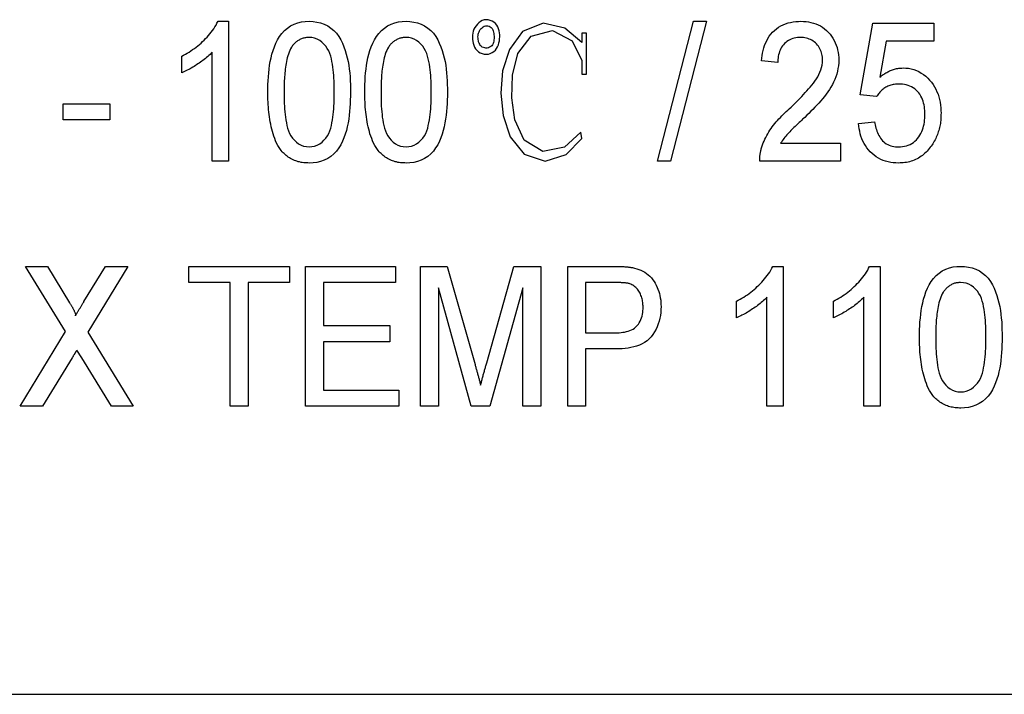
# Model space of a CAD drawing. Header units: millimetres. Extents: x 49 to 3736, y 64 to 358.
# Tile 11 of 19: x 328 to 338, y 329 to 336. Entities that reach past the tile are written whole.
import ezdxf

# ---------------------------------------------------------------- set-up
doc = ezdxf.new("R2010")
doc.units = ezdxf.units.MM
doc.layers.add('DETAIL', color=2, linetype='Continuous')

msp = doc.modelspace()

# ---------------------------------------------------------------- linework, layer by layer
at = {"layer": 'DETAIL'}
for p, q in [((329.628, 336.252), (329.739, 336.252)), ((329.739, 336.252), (329.739, 334.752)), ((334.335, 334.752), (334.72, 336.252)), ((334.86, 336.252), (334.475, 334.752)), ((334.72, 336.252), (334.86, 336.252)), ((336.508, 335.463), (336.643, 336.232)), ((336.643, 336.232), (337.297, 336.232)), ((337.297, 336.232), (337.297, 336.04)), ((333.577, 336.123), (333.525, 336.123)), ((333.525, 336.123), (333.525, 336.025)), ((333.577, 335.685), (333.577, 336.123)), ((336.786, 336.04), (336.718, 335.652)), ((337.297, 336.04), (336.786, 336.04)), ((329.239, 335.699), (329.239, 335.877)), ((329.566, 334.752), (329.566, 335.921)), ((333.525, 335.831), (333.525, 335.685)), ((335.624, 335.809), (335.451, 335.829)), ((333.525, 335.685), (333.577, 335.685)), ((336.681, 335.444), (336.508, 335.463)), ((327.97, 335.367), (328.47, 335.367)), ((327.97, 335.194), (327.97, 335.367)), ((328.47, 335.367), (328.47, 335.194)), ((328.47, 335.194), (327.97, 335.194)), ((336.489, 335.156), (336.662, 335.175)), ((335.655, 334.944), (336.297, 334.944)), ((336.297, 334.944), (336.297, 334.752)), ((329.739, 334.752), (329.566, 334.752)), ((334.475, 334.752), (334.335, 334.752)), ((336.297, 334.752), (335.431, 334.752)), ((327.995, 332.925), (327.566, 333.625)), ((327.566, 333.625), (327.8, 333.625)), ((327.8, 333.625), (328.038, 333.235)), ((328.192, 333.248), (328.422, 333.625)), ((328.662, 333.625), (328.232, 332.919)), ((328.422, 333.625), (328.662, 333.625)), ((329.316, 333.452), (329.316, 333.625)), ((329.316, 333.625), (330.393, 333.625)), ((330.393, 333.625), (330.393, 333.452)), ((330.566, 333.625), (331.528, 333.625)), ((330.566, 332.125), (330.566, 333.625)), ((331.528, 333.625), (331.528, 333.452)), ((331.797, 333.625), (332.084, 333.625)), ((331.797, 332.125), (331.797, 333.625)), ((332.084, 333.625), (332.381, 332.572)), ((332.506, 332.59), (332.798, 333.625)), ((332.798, 333.625), (333.085, 333.625)), ((333.085, 333.625), (333.085, 332.125)), ((333.374, 333.625), (333.868, 333.625)), ((333.374, 332.125), (333.374, 333.625)), ((335.57, 333.625), (335.681, 333.625)), ((335.681, 333.625), (335.681, 332.125)), ((336.608, 333.625), (336.72, 333.625)), ((336.72, 333.625), (336.72, 332.125)), ((329.758, 333.452), (329.316, 333.452)), ((329.758, 332.125), (329.758, 333.452)), ((330.393, 333.452), (329.951, 333.452)), ((329.951, 333.452), (329.951, 332.125)), ((331.528, 333.452), (330.758, 333.452)), ((330.758, 333.452), (330.758, 332.99)), ((333.566, 333.452), (333.566, 332.913)), ((333.884, 333.452), (333.566, 333.452)), ((332.341, 332.125), (331.989, 333.394)), ((331.989, 333.394), (331.989, 332.125)), ((332.893, 333.394), (332.54, 332.125)), ((332.893, 332.125), (332.893, 333.394)), ((335.181, 333.072), (335.181, 333.25)), ((335.508, 332.125), (335.508, 333.294)), ((336.22, 333.072), (336.22, 333.25)), ((336.547, 332.125), (336.547, 333.294)), ((327.508, 332.125), (327.995, 332.925)), ((328.232, 332.919), (328.72, 332.125)), ((330.758, 332.99), (331.47, 332.99)), ((331.47, 332.99), (331.47, 332.817)), ((333.566, 332.913), (333.888, 332.913)), ((331.47, 332.817), (330.758, 332.817)), ((330.758, 332.817), (330.758, 332.298)), ((328.168, 332.644), (328.116, 332.728)), ((333.894, 332.74), (333.566, 332.74)), ((333.566, 332.74), (333.566, 332.125)), ((328.064, 332.643), (327.748, 332.125)), ((328.486, 332.125), (328.168, 332.644)), ((330.758, 332.298), (331.566, 332.298)), ((331.566, 332.298), (331.566, 332.125)), ((327.748, 332.125), (327.508, 332.125)), ((328.72, 332.125), (328.486, 332.125)), ((329.951, 332.125), (329.758, 332.125)), ((331.566, 332.125), (330.566, 332.125)), ((331.989, 332.125), (331.797, 332.125)), ((332.54, 332.125), (332.341, 332.125)), ((333.085, 332.125), (332.893, 332.125)), ((333.566, 332.125), (333.374, 332.125)), ((335.681, 332.125), (335.508, 332.125)), ((336.72, 332.125), (336.547, 332.125)), ((374.162, 329.037), (319.47, 329.037))]:
    msp.add_line(p, q, dxfattribs=at)
at = {"layer": 'DETAIL', "flags": 128}
for points in [[(332.612, 335.96), (332.623, 335.979), (332.632, 336), (332.638, 336.021), (332.642, 336.042), (332.645, 336.064), (332.646, 336.086), (332.646, 336.108), (332.644, 336.13), (332.64, 336.151), (332.633, 336.172), (332.625, 336.193), (332.614, 336.212), (332.6, 336.229), (332.584, 336.243), (332.565, 336.254), (332.544, 336.262), (332.523, 336.268), (332.501, 336.269), (332.479, 336.267), (332.459, 336.26), (332.44, 336.249), (332.422, 336.235), (332.407, 336.22), (332.392, 336.204)], [(329.239, 335.877), (329.259, 335.888), (329.279, 335.899), (329.299, 335.91), (329.318, 335.922), (329.337, 335.935), (329.356, 335.948), (329.375, 335.961), (329.393, 335.975), (329.411, 335.989), (329.428, 336.004), (329.446, 336.019), (329.463, 336.034), (329.479, 336.05), (329.495, 336.066), (329.511, 336.083), (329.526, 336.1), (329.541, 336.117), (329.555, 336.135), (329.569, 336.153), (329.583, 336.172), (329.595, 336.191), (329.607, 336.211), (329.617, 336.231), (329.628, 336.252)], [(330.162, 335.491), (330.163, 335.533), (330.163, 335.574), (330.165, 335.615), (330.168, 335.656), (330.171, 335.698), (330.175, 335.739), (330.181, 335.78), (330.188, 335.82), (330.196, 335.861), (330.206, 335.901), (330.218, 335.94), (330.232, 335.979), (330.248, 336.017), (330.266, 336.054), (330.288, 336.089), (330.313, 336.122), (330.341, 336.153), (330.372, 336.18), (330.406, 336.203), (330.443, 336.221), (330.482, 336.235), (330.522, 336.245), (330.563, 336.25), (330.604, 336.252)], [(330.604, 336.252), (330.646, 336.25), (330.687, 336.244), (330.727, 336.235), (330.766, 336.221), (330.803, 336.203), (330.838, 336.18), (330.869, 336.154), (330.897, 336.124), (330.922, 336.09), (330.942, 336.054), (330.96, 336.017), (330.976, 335.979), (330.989, 335.94), (331.001, 335.9), (331.012, 335.861), (331.021, 335.82), (331.029, 335.78), (331.034, 335.739), (331.039, 335.698), (331.042, 335.657), (331.044, 335.615), (331.046, 335.574), (331.046, 335.533), (331.047, 335.491)], [(331.201, 335.491), (331.201, 335.533), (331.202, 335.574), (331.203, 335.615), (331.206, 335.656), (331.209, 335.698), (331.214, 335.739), (331.219, 335.78), (331.226, 335.82), (331.234, 335.861), (331.244, 335.901), (331.256, 335.94), (331.27, 335.979), (331.286, 336.017), (331.305, 336.054), (331.327, 336.089), (331.351, 336.122), (331.379, 336.153), (331.41, 336.18), (331.445, 336.203), (331.482, 336.221), (331.521, 336.235), (331.561, 336.245), (331.602, 336.25), (331.643, 336.252)], [(331.643, 336.252), (331.684, 336.25), (331.725, 336.244), (331.765, 336.235), (331.804, 336.221), (331.841, 336.203), (331.876, 336.18), (331.908, 336.154), (331.936, 336.124), (331.96, 336.09), (331.981, 336.054), (331.998, 336.017), (332.014, 335.979), (332.028, 335.94), (332.04, 335.9), (332.051, 335.861), (332.06, 335.82), (332.067, 335.78), (332.073, 335.739), (332.077, 335.698), (332.08, 335.657), (332.083, 335.615), (332.084, 335.574), (332.085, 335.533), (332.085, 335.491)], [(332.392, 336.204), (332.379, 336.186), (332.368, 336.167), (332.361, 336.146), (332.356, 336.125), (332.353, 336.103), (332.353, 336.081), (332.354, 336.059), (332.356, 336.037), (332.361, 336.016), (332.367, 335.995), (332.377, 335.975), (332.388, 335.956), (332.403, 335.94), (332.419, 335.926), (332.438, 335.914), (332.458, 335.906), (332.48, 335.901), (332.502, 335.899), (332.524, 335.901), (332.545, 335.906), (332.565, 335.916), (332.583, 335.928), (332.599, 335.943), (332.612, 335.96)], [(332.55, 335.981), (332.538, 335.974), (332.525, 335.968), (332.512, 335.965), (332.498, 335.964), (332.485, 335.966), (332.472, 335.97), (332.459, 335.976), (332.448, 335.984), (332.438, 335.994), (332.431, 336.005), (332.425, 336.018), (332.42, 336.031), (332.417, 336.044), (332.415, 336.058), (332.414, 336.072), (332.413, 336.085), (332.414, 336.099), (332.416, 336.113), (332.419, 336.126), (332.424, 336.139), (332.43, 336.151), (332.437, 336.163), (332.446, 336.173), (332.457, 336.183)], [(332.457, 336.183), (332.467, 336.191), (332.479, 336.198), (332.492, 336.203), (332.506, 336.205), (332.52, 336.204), (332.533, 336.2), (332.545, 336.193), (332.555, 336.184), (332.564, 336.173), (332.571, 336.161), (332.576, 336.149), (332.58, 336.135), (332.582, 336.122), (332.584, 336.108), (332.585, 336.094), (332.586, 336.081), (332.585, 336.067), (332.584, 336.053), (332.582, 336.04), (332.579, 336.026), (332.575, 336.013), (332.568, 336.001), (332.56, 335.99), (332.55, 335.981)], [(333.525, 336.025), (333.342, 336.179), (333.11, 336.233), (332.891, 336.143), (332.75, 335.95), (332.675, 335.721), (332.659, 335.481), (332.682, 335.242), (332.757, 335.013), (332.906, 334.826), (333.131, 334.754), (333.357, 334.825), (333.526, 334.995), (333.515, 335.065), (333.34, 334.903), (333.109, 334.856), (332.907, 334.976), (332.808, 335.194), (332.775, 335.432), (332.781, 335.673), (332.839, 335.905), (332.984, 336.094), (333.212, 336.154), (333.421, 336.044), (333.525, 335.831)], [(335.451, 335.829), (335.453, 335.856), (335.457, 335.884), (335.462, 335.911), (335.468, 335.939), (335.475, 335.966), (335.484, 335.992), (335.494, 336.018), (335.506, 336.043), (335.519, 336.068), (335.534, 336.092), (335.55, 336.114), (335.569, 336.135), (335.589, 336.154), (335.61, 336.172), (335.633, 336.188), (335.657, 336.202), (335.682, 336.215), (335.708, 336.225), (335.735, 336.234), (335.762, 336.24), (335.789, 336.245), (335.817, 336.249), (335.845, 336.251), (335.872, 336.252)], [(335.872, 336.252), (335.9, 336.251), (335.927, 336.249), (335.954, 336.245), (335.98, 336.24), (336.006, 336.233), (336.032, 336.225), (336.057, 336.214), (336.081, 336.202), (336.104, 336.188), (336.126, 336.172), (336.147, 336.154), (336.166, 336.135), (336.184, 336.115), (336.201, 336.093), (336.216, 336.071), (336.229, 336.047), (336.241, 336.022), (336.251, 335.997), (336.259, 335.972), (336.266, 335.945), (336.271, 335.919), (336.275, 335.892), (336.277, 335.865), (336.278, 335.838)], [(330.603, 336.079), (330.593, 336.078), (330.584, 336.078), (330.575, 336.077), (330.566, 336.076), (330.557, 336.074), (330.548, 336.072), (330.539, 336.07), (330.53, 336.067), (330.521, 336.063), (330.513, 336.06), (330.504, 336.056), (330.496, 336.051), (330.488, 336.046), (330.481, 336.041), (330.473, 336.036), (330.466, 336.03), (330.459, 336.024), (330.452, 336.018), (330.445, 336.011), (330.439, 336.005), (330.433, 335.998), (330.427, 335.991), (330.421, 335.983), (330.416, 335.976)], [(330.874, 335.492), (330.873, 335.522), (330.873, 335.552), (330.872, 335.582), (330.871, 335.612), (330.87, 335.642), (330.868, 335.672), (330.865, 335.702), (330.862, 335.731), (330.859, 335.761), (330.854, 335.791), (330.849, 335.82), (330.842, 335.85), (330.835, 335.879), (330.825, 335.907), (330.814, 335.935), (330.799, 335.961), (330.782, 335.986), (330.763, 336.008), (330.741, 336.029), (330.717, 336.047), (330.69, 336.061), (330.662, 336.071), (330.633, 336.077), (330.603, 336.079)], [(331.641, 336.079), (331.632, 336.078), (331.623, 336.078), (331.613, 336.077), (331.604, 336.076), (331.595, 336.074), (331.586, 336.072), (331.577, 336.07), (331.568, 336.067), (331.56, 336.063), (331.551, 336.06), (331.543, 336.056), (331.535, 336.051), (331.527, 336.046), (331.519, 336.041), (331.511, 336.036), (331.504, 336.03), (331.497, 336.024), (331.49, 336.018), (331.484, 336.011), (331.477, 336.005), (331.471, 335.998), (331.465, 335.991), (331.46, 335.983), (331.454, 335.976)], [(331.912, 335.492), (331.912, 335.522), (331.911, 335.552), (331.911, 335.582), (331.91, 335.612), (331.908, 335.642), (331.906, 335.672), (331.904, 335.702), (331.901, 335.731), (331.897, 335.761), (331.892, 335.791), (331.887, 335.82), (331.881, 335.85), (331.873, 335.879), (331.864, 335.907), (331.852, 335.935), (331.838, 335.961), (331.821, 335.986), (331.801, 336.008), (331.779, 336.029), (331.755, 336.047), (331.729, 336.061), (331.7, 336.071), (331.671, 336.077), (331.641, 336.079)], [(335.869, 336.079), (335.852, 336.078), (335.835, 336.077), (335.818, 336.074), (335.801, 336.071), (335.784, 336.066), (335.768, 336.061), (335.753, 336.053), (335.738, 336.045), (335.723, 336.036), (335.71, 336.025), (335.697, 336.014), (335.686, 336.001), (335.675, 335.988), (335.665, 335.973), (335.657, 335.959), (335.649, 335.943), (335.643, 335.927), (335.638, 335.911), (335.633, 335.894), (335.63, 335.878), (335.627, 335.861), (335.625, 335.844), (335.624, 335.826), (335.624, 335.809)], [(336.104, 335.837), (336.104, 335.852), (336.103, 335.868), (336.101, 335.884), (336.097, 335.899), (336.093, 335.914), (336.089, 335.929), (336.083, 335.944), (336.076, 335.958), (336.068, 335.972), (336.059, 335.985), (336.049, 335.997), (336.039, 336.009), (336.028, 336.02), (336.016, 336.03), (336.003, 336.04), (335.99, 336.048), (335.976, 336.056), (335.961, 336.062), (335.947, 336.067), (335.931, 336.071), (335.916, 336.075), (335.9, 336.077), (335.885, 336.078), (335.869, 336.079)], [(330.416, 335.976), (330.406, 335.958), (330.397, 335.939), (330.389, 335.92), (330.382, 335.901), (330.376, 335.881), (330.37, 335.861), (330.366, 335.841), (330.361, 335.821), (330.357, 335.8), (330.354, 335.78), (330.351, 335.76), (330.348, 335.739), (330.346, 335.719), (330.344, 335.698), (330.342, 335.678), (330.34, 335.657), (330.339, 335.636), (330.338, 335.616), (330.337, 335.595), (330.336, 335.575), (330.336, 335.554), (330.336, 335.533), (330.335, 335.513), (330.335, 335.492)], [(331.454, 335.976), (331.444, 335.958), (331.435, 335.939), (331.427, 335.92), (331.42, 335.901), (331.414, 335.881), (331.409, 335.861), (331.404, 335.841), (331.4, 335.821), (331.396, 335.8), (331.392, 335.78), (331.389, 335.76), (331.387, 335.739), (331.384, 335.719), (331.382, 335.698), (331.381, 335.678), (331.379, 335.657), (331.378, 335.636), (331.376, 335.616), (331.375, 335.595), (331.375, 335.575), (331.374, 335.554), (331.374, 335.533), (331.374, 335.513), (331.374, 335.492)], [(329.566, 335.921), (329.554, 335.909), (329.543, 335.897), (329.531, 335.886), (329.518, 335.875), (329.506, 335.864), (329.493, 335.853), (329.48, 335.843), (329.467, 335.833), (329.453, 335.823), (329.44, 335.814), (329.426, 335.804), (329.413, 335.795), (329.399, 335.786), (329.385, 335.777), (329.371, 335.768), (329.357, 335.76), (329.342, 335.751), (329.328, 335.743), (329.314, 335.735), (329.299, 335.727), (329.284, 335.72), (329.269, 335.713), (329.254, 335.706), (329.239, 335.699)], [(335.748, 335.314), (335.767, 335.333), (335.787, 335.351), (335.806, 335.37), (335.825, 335.389), (335.844, 335.408), (335.863, 335.428), (335.882, 335.447), (335.901, 335.467), (335.919, 335.487), (335.937, 335.507), (335.955, 335.527), (335.973, 335.547), (335.99, 335.568), (336.007, 335.59), (336.023, 335.611), (336.038, 335.634), (336.052, 335.657), (336.064, 335.681), (336.076, 335.705), (336.086, 335.731), (336.094, 335.756), (336.1, 335.783), (336.103, 335.81), (336.104, 335.837)], [(336.278, 335.838), (336.277, 335.807), (336.274, 335.776), (336.269, 335.746), (336.264, 335.716), (336.256, 335.686), (336.246, 335.657), (336.235, 335.628), (336.223, 335.6), (336.209, 335.573), (336.194, 335.546), (336.178, 335.52), (336.16, 335.494), (336.143, 335.469), (336.124, 335.445), (336.104, 335.421), (336.084, 335.398), (336.064, 335.375), (336.043, 335.353), (336.022, 335.331), (336.001, 335.308), (335.979, 335.287), (335.957, 335.265), (335.935, 335.244), (335.913, 335.222)], [(336.718, 335.652), (336.727, 335.659), (336.735, 335.666), (336.744, 335.673), (336.754, 335.68), (336.763, 335.686), (336.772, 335.692), (336.782, 335.698), (336.792, 335.704), (336.802, 335.71), (336.812, 335.715), (336.822, 335.72), (336.833, 335.724), (336.843, 335.728), (336.854, 335.732), (336.865, 335.736), (336.876, 335.739), (336.887, 335.742), (336.898, 335.745), (336.909, 335.747), (336.92, 335.749), (336.932, 335.75), (336.943, 335.751), (336.954, 335.751), (336.966, 335.752)], [(336.966, 335.752), (336.995, 335.751), (337.024, 335.748), (337.053, 335.742), (337.082, 335.734), (337.11, 335.724), (337.136, 335.712), (337.162, 335.697), (337.186, 335.68), (337.209, 335.662), (337.231, 335.642), (337.251, 335.621), (337.27, 335.598), (337.288, 335.574), (337.304, 335.549), (337.318, 335.523), (337.33, 335.496), (337.341, 335.469), (337.35, 335.441), (337.358, 335.412), (337.364, 335.384), (337.368, 335.354), (337.371, 335.325), (337.373, 335.296), (337.374, 335.266)], [(336.92, 335.579), (336.908, 335.578), (336.896, 335.578), (336.884, 335.577), (336.872, 335.575), (336.86, 335.574), (336.849, 335.571), (336.837, 335.568), (336.825, 335.565), (336.814, 335.561), (336.803, 335.556), (336.792, 335.551), (336.782, 335.545), (336.772, 335.539), (336.762, 335.532), (336.752, 335.525), (336.743, 335.517), (336.734, 335.509), (336.725, 335.501), (336.717, 335.492), (336.709, 335.483), (336.702, 335.474), (336.695, 335.464), (336.688, 335.454), (336.681, 335.444)], [(337.201, 335.255), (337.2, 335.275), (337.199, 335.295), (337.197, 335.316), (337.195, 335.336), (337.191, 335.356), (337.187, 335.376), (337.181, 335.395), (337.175, 335.414), (337.167, 335.433), (337.158, 335.451), (337.147, 335.469), (337.136, 335.485), (337.123, 335.501), (337.108, 335.515), (337.093, 335.528), (337.076, 335.54), (337.058, 335.55), (337.04, 335.558), (337.021, 335.565), (337.001, 335.57), (336.981, 335.574), (336.961, 335.577), (336.941, 335.578), (336.92, 335.579)], [(330.296, 334.877), (330.282, 334.899), (330.269, 334.922), (330.256, 334.946), (330.245, 334.97), (330.235, 334.995), (330.226, 335.02), (330.218, 335.045), (330.21, 335.07), (330.203, 335.096), (330.197, 335.122), (330.192, 335.148), (330.187, 335.174), (330.182, 335.2), (330.178, 335.226), (330.175, 335.253), (330.172, 335.279), (330.17, 335.306), (330.168, 335.332), (330.166, 335.359), (330.164, 335.385), (330.163, 335.412), (330.163, 335.438), (330.162, 335.465), (330.162, 335.491)], [(330.335, 335.492), (330.335, 335.462), (330.336, 335.432), (330.336, 335.402), (330.338, 335.372), (330.339, 335.343), (330.341, 335.313), (330.343, 335.283), (330.346, 335.253), (330.35, 335.224), (330.354, 335.194), (330.36, 335.165), (330.366, 335.135), (330.374, 335.106), (330.383, 335.078), (330.394, 335.05), (330.409, 335.024), (330.426, 335), (330.446, 334.977), (330.467, 334.957), (330.491, 334.939), (330.517, 334.924), (330.545, 334.914), (330.575, 334.908), (330.604, 334.906)], [(330.604, 334.906), (330.634, 334.908), (330.663, 334.914), (330.691, 334.924), (330.718, 334.939), (330.742, 334.957), (330.763, 334.977), (330.783, 335), (330.8, 335.024), (330.814, 335.05), (330.826, 335.078), (330.835, 335.106), (330.843, 335.135), (330.849, 335.165), (330.854, 335.194), (330.859, 335.224), (330.863, 335.253), (330.866, 335.283), (330.868, 335.313), (330.87, 335.343), (330.871, 335.373), (330.872, 335.402), (330.873, 335.432), (330.873, 335.462), (330.874, 335.492)], [(331.047, 335.491), (331.046, 335.45), (331.045, 335.409), (331.044, 335.368), (331.041, 335.327), (331.038, 335.285), (331.033, 335.244), (331.028, 335.204), (331.021, 335.163), (331.013, 335.122), (331.003, 335.082), (330.991, 335.043), (330.977, 335.004), (330.961, 334.966), (330.942, 334.929), (330.921, 334.894), (330.896, 334.861), (330.868, 334.831), (330.837, 334.804), (330.803, 334.781), (330.766, 334.763), (330.727, 334.749), (330.687, 334.739), (330.646, 334.734), (330.604, 334.732)], [(331.335, 334.877), (331.321, 334.899), (331.307, 334.922), (331.295, 334.946), (331.284, 334.97), (331.274, 334.995), (331.265, 335.02), (331.256, 335.045), (331.249, 335.07), (331.242, 335.096), (331.236, 335.122), (331.23, 335.148), (331.225, 335.174), (331.221, 335.2), (331.217, 335.226), (331.214, 335.253), (331.211, 335.279), (331.208, 335.306), (331.206, 335.332), (331.204, 335.359), (331.203, 335.385), (331.202, 335.412), (331.201, 335.438), (331.201, 335.465), (331.201, 335.491)], [(331.374, 335.492), (331.374, 335.462), (331.374, 335.432), (331.375, 335.402), (331.376, 335.372), (331.377, 335.343), (331.379, 335.313), (331.382, 335.283), (331.385, 335.253), (331.388, 335.224), (331.393, 335.194), (331.398, 335.165), (331.404, 335.135), (331.412, 335.106), (331.421, 335.078), (331.433, 335.05), (331.447, 335.024), (331.465, 335), (331.484, 334.977), (331.506, 334.957), (331.53, 334.939), (331.556, 334.924), (331.584, 334.914), (331.613, 334.908), (331.643, 334.906)], [(331.643, 334.906), (331.673, 334.908), (331.702, 334.914), (331.73, 334.924), (331.756, 334.939), (331.78, 334.957), (331.802, 334.977), (331.821, 335), (331.839, 335.024), (331.853, 335.05), (331.864, 335.078), (331.874, 335.106), (331.881, 335.135), (331.888, 335.165), (331.893, 335.194), (331.897, 335.224), (331.901, 335.253), (331.904, 335.283), (331.906, 335.313), (331.908, 335.343), (331.91, 335.373), (331.911, 335.402), (331.912, 335.432), (331.912, 335.462), (331.912, 335.492)], [(332.085, 335.491), (332.085, 335.45), (332.084, 335.409), (332.082, 335.368), (332.08, 335.327), (332.076, 335.285), (332.072, 335.244), (332.066, 335.204), (332.059, 335.163), (332.051, 335.122), (332.041, 335.082), (332.03, 335.043), (332.016, 335.004), (332, 334.966), (331.981, 334.929), (331.959, 334.894), (331.935, 334.861), (331.907, 334.831), (331.875, 334.804), (331.841, 334.781), (331.804, 334.763), (331.765, 334.749), (331.725, 334.739), (331.684, 334.734), (331.643, 334.732)], [(335.448, 334.885), (335.455, 334.906), (335.462, 334.927), (335.469, 334.948), (335.478, 334.968), (335.487, 334.989), (335.497, 335.008), (335.507, 335.028), (335.517, 335.047), (335.529, 335.067), (335.54, 335.085), (335.553, 335.104), (335.566, 335.121), (335.579, 335.139), (335.593, 335.156), (335.607, 335.173), (335.622, 335.19), (335.637, 335.206), (335.652, 335.222), (335.667, 335.238), (335.683, 335.254), (335.699, 335.269), (335.715, 335.284), (335.731, 335.299), (335.748, 335.314)], [(335.913, 335.222), (335.901, 335.211), (335.89, 335.201), (335.878, 335.19), (335.867, 335.179), (335.855, 335.168), (335.844, 335.157), (335.832, 335.146), (335.821, 335.135), (335.809, 335.124), (335.798, 335.113), (335.786, 335.102), (335.775, 335.091), (335.764, 335.08), (335.753, 335.068), (335.742, 335.057), (335.731, 335.045), (335.72, 335.034), (335.71, 335.022), (335.7, 335.009), (335.69, 334.997), (335.681, 334.984), (335.672, 334.971), (335.663, 334.957), (335.655, 334.944)], [(336.919, 334.906), (336.94, 334.906), (336.961, 334.908), (336.982, 334.912), (337.002, 334.917), (337.022, 334.923), (337.042, 334.931), (337.06, 334.942), (337.077, 334.954), (337.094, 334.967), (337.109, 334.981), (337.123, 334.997), (337.136, 335.014), (337.147, 335.032), (337.157, 335.05), (337.166, 335.069), (337.174, 335.089), (337.181, 335.109), (337.187, 335.129), (337.191, 335.15), (337.195, 335.171), (337.197, 335.192), (337.199, 335.213), (337.2, 335.234), (337.201, 335.255)], [(337.374, 335.266), (337.373, 335.251), (337.373, 335.235), (337.372, 335.219), (337.371, 335.204), (337.37, 335.188), (337.368, 335.173), (337.366, 335.158), (337.363, 335.142), (337.36, 335.127), (337.357, 335.112), (337.353, 335.097), (337.349, 335.082), (337.344, 335.067), (337.339, 335.052), (337.334, 335.038), (337.328, 335.023), (337.322, 335.009), (337.316, 334.995), (337.309, 334.981), (337.301, 334.967), (337.294, 334.954), (337.285, 334.94), (337.277, 334.927), (337.268, 334.915)], [(336.918, 334.732), (336.89, 334.733), (336.862, 334.735), (336.835, 334.739), (336.807, 334.744), (336.78, 334.752), (336.754, 334.761), (336.728, 334.772), (336.704, 334.785), (336.68, 334.799), (336.657, 334.816), (336.636, 334.834), (336.616, 334.853), (336.597, 334.874), (336.58, 334.896), (336.564, 334.919), (336.55, 334.943), (336.537, 334.967), (336.526, 334.993), (336.516, 335.019), (336.508, 335.046), (336.502, 335.073), (336.496, 335.1), (336.492, 335.128), (336.489, 335.156)], [(336.662, 335.175), (336.665, 335.158), (336.668, 335.141), (336.671, 335.124), (336.676, 335.107), (336.681, 335.091), (336.686, 335.075), (336.692, 335.059), (336.699, 335.043), (336.707, 335.027), (336.716, 335.013), (336.725, 334.998), (336.736, 334.985), (336.747, 334.972), (336.76, 334.96), (336.773, 334.949), (336.787, 334.94), (336.802, 334.931), (336.818, 334.924), (336.834, 334.918), (336.851, 334.913), (336.867, 334.91), (336.884, 334.907), (336.902, 334.906), (336.919, 334.906)], [(337.268, 334.915), (337.258, 334.901), (337.247, 334.887), (337.236, 334.874), (337.225, 334.861), (337.213, 334.849), (337.201, 334.837), (337.188, 334.826), (337.174, 334.815), (337.161, 334.805), (337.146, 334.795), (337.132, 334.786), (337.117, 334.778), (337.101, 334.77), (337.086, 334.764), (337.069, 334.757), (337.053, 334.752), (337.037, 334.747), (337.02, 334.743), (337.003, 334.74), (336.986, 334.737), (336.969, 334.735), (336.952, 334.734), (336.935, 334.733), (336.918, 334.732)], [(330.604, 334.732), (330.59, 334.733), (330.575, 334.734), (330.56, 334.735), (330.546, 334.736), (330.531, 334.738), (330.517, 334.74), (330.502, 334.744), (330.488, 334.747), (330.474, 334.751), (330.46, 334.756), (330.446, 334.761), (330.433, 334.767), (330.419, 334.773), (330.406, 334.78), (330.394, 334.788), (330.381, 334.796), (330.369, 334.805), (330.358, 334.814), (330.347, 334.823), (330.336, 334.833), (330.325, 334.843), (330.315, 334.854), (330.306, 334.866), (330.296, 334.877)], [(331.643, 334.732), (331.628, 334.733), (331.613, 334.734), (331.599, 334.735), (331.584, 334.736), (331.57, 334.738), (331.555, 334.74), (331.541, 334.744), (331.526, 334.747), (331.512, 334.751), (331.498, 334.756), (331.485, 334.761), (331.471, 334.767), (331.458, 334.773), (331.445, 334.78), (331.432, 334.788), (331.42, 334.796), (331.408, 334.805), (331.396, 334.814), (331.385, 334.823), (331.374, 334.833), (331.364, 334.843), (331.354, 334.854), (331.344, 334.866), (331.335, 334.877)], [(335.431, 334.752), (335.431, 334.757), (335.431, 334.763), (335.431, 334.769), (335.431, 334.774), (335.431, 334.78), (335.432, 334.785), (335.432, 334.791), (335.432, 334.797), (335.433, 334.802), (335.433, 334.808), (335.434, 334.813), (335.435, 334.819), (335.435, 334.825), (335.436, 334.83), (335.437, 334.836), (335.438, 334.841), (335.439, 334.847), (335.44, 334.852), (335.442, 334.858), (335.443, 334.863), (335.444, 334.869), (335.446, 334.874), (335.447, 334.88), (335.448, 334.885)], [(333.868, 333.625), (333.876, 333.625), (333.885, 333.625), (333.893, 333.625), (333.901, 333.624), (333.91, 333.624), (333.918, 333.624), (333.926, 333.624), (333.935, 333.624), (333.943, 333.623), (333.951, 333.623), (333.96, 333.623), (333.968, 333.622), (333.976, 333.622), (333.985, 333.621), (333.993, 333.62), (334.001, 333.62), (334.009, 333.619), (334.018, 333.618), (334.026, 333.617), (334.034, 333.616), (334.043, 333.615), (334.051, 333.614), (334.059, 333.612), (334.067, 333.611)], [(334.067, 333.611), (334.09, 333.606), (334.113, 333.6), (334.135, 333.592), (334.157, 333.583), (334.179, 333.573), (334.199, 333.562), (334.219, 333.548), (334.237, 333.534), (334.255, 333.518), (334.271, 333.501), (334.286, 333.482), (334.299, 333.463), (334.311, 333.443), (334.322, 333.422), (334.332, 333.4), (334.341, 333.379), (334.349, 333.356), (334.356, 333.334), (334.362, 333.311), (334.366, 333.288), (334.37, 333.264), (334.372, 333.241), (334.373, 333.217), (334.374, 333.194)], [(335.181, 333.25), (335.201, 333.261), (335.221, 333.272), (335.241, 333.284), (335.261, 333.295), (335.28, 333.308), (335.299, 333.321), (335.317, 333.334), (335.335, 333.348), (335.353, 333.362), (335.371, 333.377), (335.388, 333.392), (335.405, 333.408), (335.421, 333.423), (335.438, 333.44), (335.453, 333.456), (335.469, 333.473), (335.483, 333.491), (335.498, 333.508), (335.512, 333.527), (335.525, 333.545), (335.538, 333.564), (335.549, 333.584), (335.56, 333.604), (335.57, 333.625)], [(336.22, 333.25), (336.24, 333.261), (336.26, 333.272), (336.28, 333.284), (336.299, 333.295), (336.318, 333.308), (336.337, 333.321), (336.356, 333.334), (336.374, 333.348), (336.392, 333.362), (336.409, 333.377), (336.426, 333.392), (336.443, 333.408), (336.46, 333.423), (336.476, 333.44), (336.492, 333.456), (336.507, 333.473), (336.522, 333.491), (336.536, 333.508), (336.55, 333.527), (336.563, 333.545), (336.576, 333.564), (336.588, 333.584), (336.598, 333.604), (336.608, 333.625)], [(337.143, 332.865), (337.143, 332.906), (337.144, 332.947), (337.146, 332.988), (337.148, 333.03), (337.152, 333.071), (337.156, 333.112), (337.162, 333.153), (337.169, 333.193), (337.177, 333.234), (337.187, 333.274), (337.199, 333.313), (337.212, 333.352), (337.228, 333.39), (337.247, 333.427), (337.269, 333.462), (337.293, 333.496), (337.321, 333.526), (337.353, 333.553), (337.387, 333.576), (337.424, 333.594), (337.463, 333.608), (337.503, 333.618), (337.544, 333.623), (337.585, 333.625)], [(337.585, 333.625), (337.626, 333.623), (337.667, 333.617), (337.708, 333.608), (337.746, 333.594), (337.784, 333.576), (337.818, 333.553), (337.85, 333.527), (337.878, 333.497), (337.903, 333.463), (337.923, 333.428), (337.941, 333.39), (337.956, 333.352), (337.97, 333.313), (337.982, 333.274), (337.993, 333.234), (338.002, 333.193), (338.009, 333.153), (338.015, 333.112), (338.019, 333.071), (338.023, 333.03), (338.025, 332.988), (338.026, 332.947), (338.027, 332.906), (338.028, 332.865)], [(334.038, 333.438), (334.032, 333.44), (334.025, 333.441), (334.019, 333.443), (334.013, 333.444), (334.007, 333.445), (334, 333.446), (333.994, 333.447), (333.987, 333.448), (333.981, 333.448), (333.974, 333.449), (333.968, 333.449), (333.962, 333.45), (333.955, 333.45), (333.949, 333.45), (333.942, 333.451), (333.936, 333.451), (333.929, 333.451), (333.923, 333.451), (333.916, 333.451), (333.91, 333.451), (333.904, 333.451), (333.897, 333.452), (333.891, 333.452), (333.884, 333.452)], [(334.181, 333.188), (334.181, 333.2), (334.18, 333.213), (334.18, 333.226), (334.178, 333.239), (334.176, 333.252), (334.174, 333.264), (334.171, 333.277), (334.168, 333.289), (334.164, 333.301), (334.159, 333.313), (334.154, 333.325), (334.149, 333.337), (334.143, 333.348), (334.136, 333.359), (334.129, 333.37), (334.121, 333.38), (334.112, 333.39), (334.103, 333.399), (334.094, 333.407), (334.084, 333.415), (334.073, 333.422), (334.062, 333.428), (334.05, 333.434), (334.038, 333.438)], [(337.583, 333.452), (337.574, 333.451), (337.565, 333.451), (337.556, 333.45), (337.546, 333.449), (337.537, 333.447), (337.528, 333.445), (337.519, 333.443), (337.511, 333.44), (337.502, 333.436), (337.493, 333.433), (337.485, 333.429), (337.477, 333.424), (337.469, 333.42), (337.461, 333.414), (337.454, 333.409), (337.446, 333.403), (337.439, 333.397), (337.433, 333.391), (337.426, 333.385), (337.42, 333.378), (337.414, 333.371), (337.408, 333.364), (337.402, 333.356), (337.396, 333.349)], [(337.854, 332.865), (337.854, 332.895), (337.854, 332.925), (337.853, 332.955), (337.852, 332.985), (337.85, 333.015), (337.848, 333.045), (337.846, 333.075), (337.843, 333.105), (337.839, 333.134), (337.835, 333.164), (337.83, 333.193), (337.823, 333.223), (337.815, 333.252), (337.806, 333.28), (337.795, 333.308), (337.78, 333.334), (337.763, 333.359), (337.743, 333.381), (337.722, 333.402), (337.697, 333.42), (337.671, 333.434), (337.643, 333.444), (337.613, 333.45), (337.583, 333.452)], [(337.396, 333.349), (337.387, 333.331), (337.377, 333.312), (337.37, 333.293), (337.363, 333.274), (337.357, 333.254), (337.351, 333.234), (337.346, 333.214), (337.342, 333.194), (337.338, 333.174), (337.335, 333.153), (337.332, 333.133), (337.329, 333.112), (337.327, 333.092), (337.325, 333.071), (337.323, 333.051), (337.321, 333.03), (337.32, 333.01), (337.319, 332.989), (337.318, 332.968), (337.317, 332.948), (337.317, 332.927), (337.316, 332.906), (337.316, 332.886), (337.316, 332.865)], [(328.038, 333.235), (328.042, 333.23), (328.045, 333.224), (328.048, 333.219), (328.052, 333.213), (328.055, 333.208), (328.058, 333.202), (328.061, 333.196), (328.065, 333.191), (328.068, 333.185), (328.071, 333.18), (328.074, 333.174), (328.077, 333.168), (328.08, 333.162), (328.083, 333.157), (328.086, 333.151), (328.088, 333.145), (328.091, 333.139), (328.094, 333.133), (328.096, 333.127), (328.098, 333.121), (328.1, 333.115), (328.101, 333.108), (328.101, 333.102), (328.1, 333.096)], [(328.1, 333.096), (328.103, 333.102), (328.107, 333.108), (328.111, 333.115), (328.115, 333.121), (328.119, 333.127), (328.123, 333.134), (328.127, 333.14), (328.13, 333.146), (328.134, 333.153), (328.138, 333.159), (328.142, 333.165), (328.146, 333.172), (328.15, 333.178), (328.154, 333.184), (328.158, 333.191), (328.162, 333.197), (328.165, 333.203), (328.169, 333.21), (328.173, 333.216), (328.177, 333.223), (328.181, 333.229), (328.185, 333.235), (328.189, 333.242), (328.192, 333.248)], [(335.508, 333.294), (335.497, 333.282), (335.485, 333.27), (335.473, 333.259), (335.461, 333.248), (335.448, 333.237), (335.435, 333.227), (335.422, 333.216), (335.409, 333.206), (335.396, 333.196), (335.382, 333.187), (335.369, 333.178), (335.355, 333.168), (335.341, 333.159), (335.327, 333.15), (335.313, 333.141), (335.299, 333.133), (335.285, 333.124), (335.27, 333.116), (335.256, 333.108), (335.241, 333.1), (335.227, 333.093), (335.212, 333.086), (335.197, 333.079), (335.181, 333.072)], [(336.547, 333.294), (336.535, 333.282), (336.523, 333.27), (336.511, 333.259), (336.499, 333.248), (336.486, 333.237), (336.474, 333.227), (336.461, 333.216), (336.448, 333.206), (336.434, 333.196), (336.421, 333.187), (336.407, 333.178), (336.393, 333.168), (336.379, 333.159), (336.366, 333.15), (336.352, 333.141), (336.337, 333.133), (336.323, 333.124), (336.309, 333.116), (336.294, 333.108), (336.28, 333.1), (336.265, 333.093), (336.25, 333.086), (336.235, 333.079), (336.22, 333.072)], [(333.888, 332.913), (333.907, 332.914), (333.926, 332.914), (333.946, 332.916), (333.965, 332.918), (333.984, 332.921), (334.003, 332.925), (334.021, 332.93), (334.039, 332.937), (334.057, 332.944), (334.074, 332.953), (334.09, 332.964), (334.105, 332.976), (334.119, 332.99), (334.131, 333.005), (334.141, 333.021), (334.151, 333.038), (334.159, 333.055), (334.165, 333.074), (334.171, 333.092), (334.175, 333.111), (334.178, 333.13), (334.18, 333.149), (334.181, 333.168), (334.181, 333.188)], [(334.374, 333.194), (334.373, 333.162), (334.371, 333.131), (334.367, 333.099), (334.361, 333.068), (334.353, 333.038), (334.344, 333.008), (334.333, 332.978), (334.32, 332.95), (334.304, 332.922), (334.287, 332.896), (334.269, 332.87), (334.248, 332.847), (334.224, 332.826), (334.198, 332.808), (334.171, 332.793), (334.142, 332.78), (334.112, 332.769), (334.082, 332.761), (334.051, 332.754), (334.02, 332.748), (333.989, 332.744), (333.957, 332.742), (333.926, 332.741), (333.894, 332.74)], [(337.277, 332.25), (337.263, 332.273), (337.249, 332.295), (337.237, 332.319), (337.226, 332.343), (337.216, 332.368), (337.207, 332.393), (337.199, 332.418), (337.191, 332.443), (337.184, 332.469), (337.178, 332.495), (337.172, 332.521), (337.168, 332.547), (337.163, 332.573), (337.159, 332.6), (337.156, 332.626), (337.153, 332.652), (337.15, 332.679), (337.148, 332.705), (337.147, 332.732), (337.145, 332.758), (337.144, 332.785), (337.144, 332.811), (337.143, 332.838), (337.143, 332.865)], [(337.316, 332.865), (337.316, 332.835), (337.317, 332.805), (337.317, 332.775), (337.318, 332.746), (337.32, 332.716), (337.322, 332.686), (337.324, 332.656), (337.327, 332.626), (337.331, 332.597), (337.335, 332.567), (337.34, 332.538), (337.347, 332.508), (337.354, 332.48), (337.364, 332.451), (337.375, 332.423), (337.389, 332.397), (337.407, 332.373), (337.426, 332.35), (337.448, 332.33), (337.472, 332.312), (337.498, 332.297), (337.526, 332.287), (337.555, 332.281), (337.585, 332.279)], [(338.028, 332.865), (338.027, 332.823), (338.026, 332.782), (338.025, 332.741), (338.022, 332.7), (338.019, 332.659), (338.014, 332.617), (338.009, 332.577), (338.002, 332.536), (337.994, 332.495), (337.984, 332.455), (337.972, 332.416), (337.958, 332.377), (337.942, 332.339), (337.923, 332.302), (337.902, 332.267), (337.877, 332.234), (337.849, 332.204), (337.818, 332.177), (337.783, 332.154), (337.746, 332.136), (337.707, 332.122), (337.667, 332.112), (337.626, 332.107), (337.585, 332.106)], [(337.585, 332.279), (337.615, 332.281), (337.644, 332.287), (337.672, 332.298), (337.698, 332.312), (337.722, 332.33), (337.744, 332.35), (337.763, 332.373), (337.781, 332.397), (337.795, 332.424), (337.807, 332.451), (337.816, 332.48), (337.824, 332.508), (337.83, 332.538), (337.835, 332.567), (337.84, 332.597), (337.843, 332.626), (337.846, 332.656), (337.849, 332.686), (337.851, 332.716), (337.852, 332.746), (337.853, 332.775), (337.854, 332.805), (337.854, 332.835), (337.854, 332.865)], [(328.116, 332.728), (328.114, 332.724), (328.112, 332.721), (328.109, 332.717), (328.107, 332.714), (328.105, 332.71), (328.103, 332.707), (328.101, 332.703), (328.099, 332.699), (328.096, 332.696), (328.094, 332.692), (328.092, 332.689), (328.09, 332.685), (328.088, 332.682), (328.086, 332.678), (328.084, 332.675), (328.081, 332.671), (328.079, 332.668), (328.077, 332.664), (328.075, 332.66), (328.073, 332.657), (328.071, 332.653), (328.068, 332.65), (328.066, 332.646), (328.064, 332.643)], [(332.441, 332.352), (332.443, 332.362), (332.446, 332.372), (332.449, 332.382), (332.451, 332.392), (332.454, 332.402), (332.457, 332.412), (332.459, 332.422), (332.462, 332.431), (332.465, 332.441), (332.467, 332.451), (332.47, 332.461), (332.473, 332.471), (332.476, 332.481), (332.478, 332.491), (332.481, 332.501), (332.484, 332.511), (332.486, 332.521), (332.489, 332.531), (332.492, 332.541), (332.495, 332.551), (332.497, 332.56), (332.5, 332.57), (332.503, 332.58), (332.506, 332.59)], [(332.381, 332.572), (332.384, 332.563), (332.386, 332.554), (332.389, 332.545), (332.391, 332.535), (332.394, 332.526), (332.396, 332.517), (332.399, 332.508), (332.401, 332.499), (332.404, 332.49), (332.406, 332.48), (332.409, 332.471), (332.412, 332.462), (332.414, 332.453), (332.417, 332.444), (332.419, 332.435), (332.421, 332.425), (332.424, 332.416), (332.426, 332.407), (332.429, 332.398), (332.431, 332.389), (332.434, 332.38), (332.436, 332.37), (332.439, 332.361), (332.441, 332.352)], [(337.585, 332.106), (337.57, 332.106), (337.556, 332.107), (337.541, 332.108), (337.526, 332.109), (337.512, 332.111), (337.497, 332.114), (337.483, 332.117), (337.469, 332.12), (337.455, 332.124), (337.441, 332.129), (337.427, 332.134), (337.413, 332.14), (337.4, 332.146), (337.387, 332.153), (337.374, 332.161), (337.362, 332.169), (337.35, 332.178), (337.339, 332.187), (337.327, 332.196), (337.316, 332.206), (337.306, 332.217), (337.296, 332.227), (337.287, 332.239), (337.277, 332.25)]]:
    msp.add_lwpolyline(points, dxfattribs=at)

doc.saveas('drawing.dxf')
